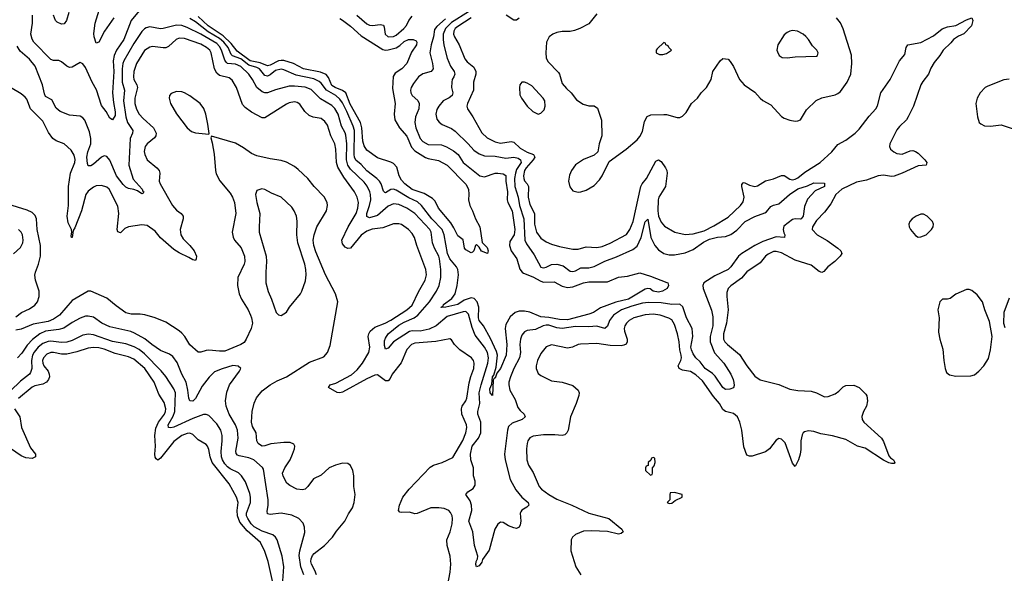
# Model space of a CAD drawing. Header units: inches. Extents: x 1678809 to 1859548, y 384609 to 522868.
# Tile 72 of 256: x 1751338 to 1758693, y 442961 to 447097. Entities that reach past the tile are written whole.
import ezdxf

# ---------------------------------------------------------------- set-up
doc = ezdxf.new("R2010")
doc.units = ezdxf.units.IN
doc.header["$MEASUREMENT"] = 0
doc.layers.add('B7454', color=7, linetype='Continuous')

msp = doc.modelspace()

# ---------------------------------------------------------------- linework, layer by layer
at = {"layer": 'B7454', "color": 5}
for points, elevation in [([(1754690, 447154.6), (1754564.6, 447075.4), (1754519.1, 447030), (1754501.4, 446990), (1754501.3, 446950), (1754507.5, 446907.5), (1754530.7, 446810), (1754555.3, 446750), (1754582.7, 446710), (1754587.6, 446690), (1754581.8, 446670), (1754569.2, 446650), (1754564.9, 446630), (1754564.7, 446590), (1754573.4, 446550), (1754568.4, 446530), (1754546.9, 446513.1), (1754501.5, 446490), (1754468.1, 446451.9), (1754453.8, 446426.2), (1754446.7, 446390), (1754453.3, 446353.3), (1754470.9, 446330.9), (1754494.4, 446314.4), (1754563.2, 446283.2), (1754590, 446264.9), (1754688.6, 446170), (1754730, 446122.7), (1754770, 446095.5), (1754810, 446079.8), (1754890, 446077.3), (1754970, 446063.2), (1755030, 446071.1), (1755061.6, 446061.6), (1755079.7, 446050), (1755083, 446030), (1755050, 445976.9), (1755040.8, 445950), (1755033.7, 445910), (1755036, 445850), (1755061.6, 445770), (1755072.1, 445710), (1755104.5, 445610), (1755111.2, 445450), (1755123.1, 445423.1), (1755180.2, 445340.2), (1755230, 445249.2), (1755250, 445243.2), (1755270, 445247.8), (1755310, 445267), (1755350, 445270.8), (1755397.8, 445257.8), (1755450, 445218.8), (1755470, 445215.4), (1755490, 445221), (1755530, 445242.7), (1755590, 445244.1), (1755630, 445253.9), (1755710, 445291.8), (1755795.5, 445324.5), (1755918.9, 445381.1), (1755950, 445404.5), (1755979.7, 445470), (1756010, 445587.3), (1756030, 445605.5), (1756053.5, 445470), (1756083.5, 445410), (1756110, 445378.4), (1756150, 445351.2), (1756190, 445339.2), (1756230, 445339.6), (1756310, 445355.2), (1756370, 445380.1), (1756446.3, 445433.7), (1756490, 445457.5), (1756550, 445471.6), (1756610, 445476.9), (1756650, 445493.3), (1756694.5, 445525.5), (1756758.2, 445590), (1756830, 445627.5), (1756905.3, 445654.7), (1756917.4, 445662.6), (1756950, 445702), (1756970, 445711.4), (1757010, 445720.6), (1757089, 445790), (1757150, 445832.3), (1757223.9, 445856.1), (1757270, 445878.4), (1757350, 445874.8), (1757350, 445849.8), (1757281.5, 445818.5), (1757223, 445757), (1757199.8, 445700.2), (1757191.3, 445630), (1757175.5, 445610), (1757170, 445606.6), (1757130, 445609.9), (1757110, 445605.4), (1757046, 445554), (1757040.1, 445530), (1757045.6, 445505.6), (1757055, 445490), (1757050.8, 445470), (1756990, 445474.7), (1756890, 445440.1), (1756830, 445409.9), (1756731.5, 445350), (1756707.1, 445330), (1756650.1, 445250), (1756629.4, 445230.6), (1756530, 445183.7), (1756449.6, 445130), (1756441.7, 445110), (1756444.3, 445090), (1756506.7, 444926.7), (1756517, 444877), (1756516, 444810), (1756495.1, 444730), (1756494.9, 444690), (1756528.1, 444608.1), (1756598.6, 444530), (1756650.2, 444450), (1756668.4, 444410), (1756673, 444387), (1756674.8, 444365.2), (1756670, 444346), (1756643.6, 444336.4), (1756610, 444333.2), (1756590, 444349.6), (1756534.3, 444434.3), (1756514, 444454), (1756458.3, 444490), (1756421.5, 444541.5), (1756390, 444571.4), (1756370, 444600.3), (1756355.5, 444630), (1756352, 444650), (1756365.7, 444730), (1756360.8, 444790), (1756318.8, 444870), (1756292.7, 444952.7), (1756270, 444971.5), (1756210, 444969), (1756130, 444982.6), (1756034.9, 444985.1), (1755990, 444978.7), (1755910, 444957.3), (1755834.3, 444930), (1755774.8, 444890), (1755742.8, 444850), (1755730, 444806.6), (1755710, 444789.2), (1755650, 444806.9), (1755590, 444802.2), (1755490, 444803.9), (1755390, 444790.3), (1755350, 444796.1), (1755290, 444813.7), (1755270, 444814.4), (1755248.9, 444810), (1755190, 444783.2), (1755130, 444774.2), (1755110, 444765.1), (1755090, 444739.7), (1755079.1, 444710), (1755075, 444670), (1755077.9, 444610), (1755072.4, 444570), (1755029.5, 444490), (1755003.7, 444430), (1754990.9, 444390), (1754990.9, 444370), (1754998.7, 444330), (1755038.7, 444258.7), (1755059.2, 444199.2), (1755076.2, 444176.2), (1755107, 444150), (1755114, 444130), (1755090.4, 444110), (1755017, 444083), (1754990, 444058.3), (1754981.4, 444030), (1754959.8, 443850), (1754963.6, 443810), (1755002.3, 443662.3), (1755044, 443584), (1755089.3, 443529.3), (1755137.1, 443490), (1755142, 443470), (1755125.7, 443454.3), (1755087.8, 443432.2), (1755080.5, 443419.5), (1755077.4, 443410), (1755082, 443350), (1755077.7, 443322.3), (1755070, 443305.2), (1755050, 443297), (1755030, 443301.6), (1754990, 443315.6), (1754950, 443339.5), (1754930, 443343.7), (1754910, 443329.2), (1754887.2, 443290), (1754845.2, 443134.8), (1754795.8, 443064.2), (1754790, 443043.7), (1754770, 443018), (1754750, 443009.2), (1754746.1, 443026.1), (1754748.3, 443048.3), (1754758.4, 443070), (1754760.5, 443090), (1754734.6, 443170), (1754722.7, 443270), (1754693.1, 443350), (1754715, 443430), (1754713.8, 443470), (1754703.7, 443503.7), (1754669.7, 443550), (1754685.6, 443570), (1754726.6, 443593.4), (1754741.2, 443618.8), (1754739.7, 443650), (1754728.8, 443690), (1754728.6, 443750), (1754707.3, 443810), (1754704.3, 443850), (1754717.3, 443910), (1754766.3, 443970), (1754781.9, 444010), (1754782.7, 444090), (1754760.8, 444150), (1754759.6, 444170), (1754774.5, 444230), (1754771.5, 444310), (1754784.5, 444370), (1754836.1, 444530), (1754841.2, 444570), (1754833, 444610), (1754810, 444651.3), (1754740.3, 444740.3), (1754718.1, 444798.1), (1754690, 444898), (1754670, 444916.1), (1754650, 444914.6), (1754530, 444879.7), (1754450.1, 444809.9), (1754395.9, 444784.1), (1754330, 444769.6), (1754270, 444771.6), (1754250, 444767.5), (1754131.4, 444690), (1754090, 444642), (1754070, 444635.6), (1754063.5, 444663.5), (1754063.2, 444696.8), (1754070, 444718.3), (1754091.3, 444750), (1754170, 444814.3), (1754210, 444837.2), (1754284.1, 444870), (1754311, 444889), (1754399.9, 444990), (1754451.2, 445070), (1754472.2, 445110), (1754484.5, 445170), (1754484.7, 445230), (1754474.9, 445310), (1754469.9, 445330), (1754436.2, 445390), (1754420.7, 445430), (1754411.3, 445510), (1754400.9, 445530), (1754290, 445648.7), (1754230, 445689.4), (1754170, 445716.2), (1754130, 445720.2), (1754090, 445703.9), (1754010, 445634.2), (1753950, 445617.4), (1753930, 445626.6), (1753930.4, 445650), (1753951.1, 445708.9), (1753960.1, 445750), (1753959.7, 445790), (1753953.9, 445810), (1753932.8, 445852.8), (1753910, 445884.2), (1753810, 445980.2), (1753788.4, 446010), (1753779.6, 446050), (1753782.5, 446170), (1753774.9, 446234.9), (1753770, 446251.9), (1753742.3, 446302.3), (1753716.3, 446390), (1753692.5, 446432.5), (1753670, 446456.9), (1753585.7, 446505.7), (1753516, 446576), (1753470, 446592.5), (1753390, 446601.5), (1753350, 446599.9), (1753250, 446573.6), (1753190, 446550.5), (1753170, 446549.9), (1753150, 446557.4), (1753109.9, 446589.9), (1753077.2, 446650), (1753049.5, 446689.5), (1752990, 446746.7), (1752950, 446763.6), (1752890.3, 446770.3), (1752879.3, 446779.3), (1752870, 446794.2), (1752845.4, 446870), (1752830, 446897.2), (1752810, 446918.4), (1752690, 446989.9), (1752590, 447038.5), (1752550, 447052.7), (1752510, 447055.7), (1752410, 447029.9), (1752390, 447029.2), (1752310, 447042.4), (1752283.3, 447036.7), (1752270, 447029.8), (1752250, 447007.9), (1752190, 446920.2), (1752115.2, 446790), (1752107.6, 446770), (1752103.5, 446730), (1752104, 446630), (1752121.6, 446570), (1752114.1, 446490), (1752131.4, 446371.4), (1752144, 446330), (1752182.1, 446270), (1752180.8, 446250), (1752163.6, 446210), (1752154, 446010), (1752186.1, 445906.1), (1752252.4, 445830), (1752256.7, 445816.7), (1752264.9, 445810), (1752259.5, 445800.5), (1752250, 445797), (1752217.7, 445817.7), (1752190, 445828.7), (1752150, 445836.1), (1752130, 445844.8), (1752110, 445865.8), (1752062.1, 445930), (1752010, 446048.2), (1751990, 446075.1), (1751970, 446079.2), (1751950, 446069.8), (1751890, 446018.4), (1751870, 446006.4), (1751850, 446004.5), (1751843.3, 446023.3), (1751839.3, 446070), (1751846.9, 446110), (1751869.3, 446170), (1751869.9, 446210), (1751858.7, 446258.7), (1751825.3, 446345.3), (1751810, 446363.6), (1751790, 446376.3), (1751710, 446384.5), (1751638.9, 446410), (1751610, 446436.9), (1751578.7, 446498.7), (1751530, 446523.1), (1751522.1, 446542.1), (1751508.7, 446610), (1751453.7, 446750), (1751410, 446802.5), (1751341.2, 446861.2), (1751318.4, 446898.4)], 260), ([(1752230, 447164), (1752170.1, 447090), (1752116.1, 446950), (1752062, 446870), (1752043.3, 446830), (1752035.9, 446790), (1752041.6, 446710), (1752032, 446550), (1752037.8, 446477.8), (1752052.2, 446407.8), (1752050, 446381.2), (1752030, 446349.5), (1752010, 446362), (1751984.5, 446410), (1751950, 446455.3), (1751912.1, 446572.1), (1751880.2, 446630), (1751830, 446740.5), (1751810, 446767.6), (1751790, 446776.2), (1751730, 446742), (1751710, 446740.5), (1751690, 446749.6), (1751650, 446781.6), (1751631, 446791), (1751590, 446791.1), (1751570, 446798.3), (1751444.3, 446930), (1751430, 446951.3), (1751420.5, 446990), (1751434, 447070), (1751433.3, 447130)], 240), ([(1751704.1, 447150), (1751687.9, 447090), (1751670, 447065.4), (1751650, 447063.8), (1751617.5, 447077.5), (1751605.3, 447090), (1751590.7, 447130)], 220), ([(1752041.5, 447110), (1751971.6, 447010), (1751930, 446929.7), (1751910, 446920.9), (1751893.8, 446970), (1751892.7, 446992.7), (1751902.5, 447070), (1751931.8, 447168.2)], 220), ([(1754517.6, 447102.4), (1754453.5, 447046.5), (1754436.8, 447023.2), (1754430, 446970), (1754411.4, 446910), (1754400.8, 446850), (1754420.5, 446770), (1754425.5, 446730), (1754412, 446710), (1754350, 446693.6), (1754317.7, 446670), (1754278.9, 446621.1), (1754262.7, 446590), (1754257.7, 446570), (1754259, 446550), (1754270, 446530.4), (1754312.9, 446492.9), (1754321.5, 446470), (1754320.1, 446430), (1754293.9, 446370), (1754288.8, 446330), (1754297.3, 446290), (1754329.7, 446209.7), (1754350, 446186.6), (1754390, 446163.5), (1754490, 446161), (1754527.3, 446147.3), (1754578.3, 446118.3), (1754612.3, 446090), (1754652, 446030), (1754776.4, 445930), (1754810, 445923.5), (1754889.5, 445950), (1754908.8, 445951.2), (1754950, 445945.4), (1754970, 445931.8), (1754968.8, 445890), (1754981.8, 445810), (1754980.1, 445750), (1754985.4, 445730), (1755016, 445670), (1755037.7, 445530), (1755031, 445490), (1755000.5, 445439.5), (1754996.1, 445410), (1755009.4, 445370), (1755052.7, 445310), (1755073.7, 445233.7), (1755090.7, 445210.7), (1755102.6, 445202.6), (1755170, 445175.8), (1755230, 445142.6), (1755250, 445137), (1755330, 445139.4), (1755390, 445106.5), (1755430, 445096.8), (1755470, 445100.6), (1755550, 445130.6), (1755590, 445139.1), (1755730, 445138.9), (1755810, 445172.5), (1755878, 445182), (1755970, 445205.3), (1756050, 445181.7), (1756173.3, 445133.3), (1756178.8, 445130), (1756184, 445110), (1756174.8, 445090), (1756141, 445070), (1756110, 445062.3), (1756070, 445068.9), (1756046.7, 445086.7), (1756030, 445088.4), (1756010, 445083.5), (1755886.3, 445010), (1755792.2, 444987.8), (1755675.6, 444944.4), (1755625.2, 444910), (1755590, 444896.6), (1755430, 444855.9), (1755370, 444857.9), (1755290, 444873), (1755230, 444878), (1755150, 444910.9), (1755110, 444919.9), (1755070, 444919), (1755040.2, 444910), (1755003, 444877), (1754970, 444820.7), (1754965.7, 444790), (1754976.7, 444670), (1754972.6, 444590), (1754930.5, 444490), (1754903.2, 444456.8), (1754890, 444418), (1754882.3, 444417.7), (1754874.9, 444405.1), (1754870, 444289.2), (1754853.2, 444310), (1754850, 444338), (1754865.7, 444374.3), (1754869.9, 444430), (1754879.6, 444440.4), (1754897.9, 444502.1), (1754906.8, 444590), (1754899.1, 444619.1), (1754855.7, 444715.7), (1754801.5, 444810), (1754769.9, 444850), (1754764.3, 444870), (1754768, 444950), (1754756.2, 444990), (1754733.8, 445013.8), (1754710, 445019.6), (1754659, 445001), (1754610, 444969.9), (1754521, 444950), (1754486.7, 444946.7), (1754486, 444950), (1754501.2, 444958.8), (1754504, 444970), (1754565.2, 445014.8), (1754590.9, 445049.1), (1754605.8, 445110), (1754614.7, 445190), (1754610.5, 445230), (1754602, 445250), (1754550.4, 445310), (1754532.9, 445350), (1754508.2, 445490), (1754493.9, 445530), (1754416.5, 445610), (1754339.4, 445710), (1754310, 445735.4), (1754246.1, 445766.1), (1754150, 445824.6), (1754130, 445831.1), (1754110, 445827.9), (1754070, 445802.8), (1754064.9, 445804.9), (1754054.7, 445814.7), (1754038.1, 445870), (1754025.4, 445890), (1754005.9, 445910), (1753930, 445966.8), (1753890, 446015.8), (1753848.7, 446048.7), (1753839.6, 446070), (1753837.6, 446090), (1753838.9, 446270), (1753830, 446301.6), (1753781.7, 446410), (1753750, 446474.6), (1753730, 446502.4), (1753698.5, 446530), (1753630.2, 446570.2), (1753590, 446622.9), (1753575.4, 446635.4), (1753534.3, 446654.3), (1753402.2, 446682.2), (1753310, 446721.7), (1753290, 446726.3), (1753250, 446716.9), (1753210, 446684.2), (1753190, 446676.2), (1753170, 446681.1), (1753129.4, 446730), (1753110, 446739.9), (1753050, 446756), (1752990, 446803.9), (1752927.2, 446827.2), (1752918, 446838), (1752895.6, 446890), (1752862.8, 446930), (1752830, 446956.1), (1752745.1, 447005.1), (1752650, 447080.3), (1752610, 447105.8)], 240), ([(1753730, 447104.6), (1753750, 447093.5), (1753810, 447048.4), (1753890, 446976), (1754050, 446873.6), (1754070, 446869.2), (1754090, 446870.8), (1754150, 446886), (1754176.6, 446903.4), (1754210, 446934.6), (1754242.7, 446950), (1754278, 446950), (1754298.4, 446938.4), (1754304, 446930), (1754301.3, 446910), (1754265.8, 446854.2), (1754229.2, 446770), (1754193.5, 446730), (1754142.2, 446697.8), (1754126.6, 446673.4), (1754123.7, 446583.7), (1754142, 446470), (1754136.3, 446390), (1754141.1, 446350), (1754174.8, 446290), (1754230, 446227), (1754265.6, 446145.6), (1754290, 446116.2), (1754370, 446066.8), (1754390, 446058.8), (1754465.5, 446045.5), (1754530, 446009.2), (1754670, 445868.4), (1754690.3, 445829.7), (1754694, 445790), (1754690.4, 445750), (1754699.5, 445710), (1754720.5, 445670), (1754742, 445610), (1754775.5, 445550), (1754793, 445433), (1754830, 445396), (1754838, 445370), (1754832, 445350), (1754787.2, 445367.2), (1754770, 445398), (1754750, 445418), (1754742, 445410), (1754730.9, 445369.1), (1754719.8, 445360.2), (1754710, 445355.3), (1754670, 445377.2), (1754660.9, 445390), (1754652, 445452), (1754610, 445482.4), (1754581.7, 445541.7), (1754558.1, 445578.1), (1754467.3, 445690), (1754440.4, 445740.4), (1754422.3, 445762.3), (1754358.2, 445798.2), (1754270, 445828.7), (1754214.4, 445870), (1754190, 445899), (1754172.7, 445930), (1754155.7, 445995.7), (1754130, 446023.5), (1754110, 446033.8), (1754010, 446064), (1753930, 446122.2), (1753910, 446155.4), (1753900.6, 446190), (1753894.9, 446290), (1753884.3, 446330), (1753806.5, 446466.5), (1753773.4, 446550), (1753750, 446568.9), (1753693.9, 446590), (1753670, 446606.3), (1753643.9, 446663.9), (1753627, 446687), (1753585.2, 446705.2), (1753458.2, 446730), (1753384.2, 446770), (1753310, 446792), (1753290, 446793.3), (1753270, 446788.5), (1753210, 446758), (1753190, 446752.6), (1753135.3, 446775.3), (1753059.2, 446790), (1752961.7, 446861.7), (1752918.5, 446918.5), (1752856.9, 446976.9), (1752744.7, 447050), (1752670, 447120.3)], 220), ([(1753855.8, 447130), (1753930, 447066), (1753950, 447056.4), (1753973.8, 447053.8), (1754030, 447061.1), (1754055, 447055), (1754061.7, 447041.7), (1754068, 446990), (1754090, 446969.4), (1754130, 446971.8), (1754150, 446982), (1754208.2, 447030), (1754227.1, 447052.9), (1754245.9, 447090), (1754270, 447123.1)], 240), ([(1754710, 447112), (1754610, 447046.7), (1754591, 447030), (1754580.7, 447010), (1754579.2, 446990), (1754585, 446970), (1754620.4, 446910), (1754663.6, 446803.6), (1754681.1, 446781.1), (1754730, 446741.8), (1754746.4, 446710), (1754745.3, 446690), (1754727.8, 446630), (1754728.4, 446570), (1754682.7, 446470), (1754678.4, 446450), (1754682.6, 446430), (1754723, 446370), (1754790.6, 446250.6), (1754830, 446213.1), (1754890, 446184.3), (1754930, 446174.4), (1755010, 446186.8), (1755030, 446182.7), (1755077, 446137), (1755130, 446106.2), (1755175.2, 446090), (1755186.8, 446070), (1755174.3, 446050), (1755120.3, 445990), (1755109.7, 445970), (1755101.7, 445930), (1755103, 445910), (1755110, 445892.6), (1755129.7, 445869.7), (1755137.9, 445850), (1755136.9, 445770), (1755150, 445716.9), (1755182.6, 445650), (1755182.7, 445570), (1755197.9, 445510), (1755230, 445464.8), (1755270, 445438.5), (1755310, 445420.8), (1755370, 445403.7), (1755470, 445382.7), (1755510, 445383), (1755570, 445400.2), (1755650, 445394), (1755690, 445402.3), (1755750, 445427.3), (1755870, 445493.2), (1755896.3, 445530), (1755919.6, 445590), (1755977.6, 445850), (1755987.9, 445870), (1756020.4, 445910), (1756090, 446039.2), (1756110, 446051.2), (1756130, 446037.3), (1756162.1, 445990), (1756172.2, 445970), (1756174, 445950), (1756161.8, 445850), (1756113, 445770), (1756108.4, 445750), (1756105.4, 445670), (1756110.6, 445630), (1756130, 445584), (1756155, 445555), (1756230.8, 445510.8), (1756310, 445492.2), (1756370, 445496.6), (1756450, 445518.8), (1756524, 445556), (1756630, 445620.7), (1756721.6, 445710), (1756742.8, 445737.2), (1756750.5, 445770), (1756733.5, 445850), (1756733.7, 445866.3), (1756742, 445878), (1756750, 445880.3), (1756790, 445859.5), (1756830, 445850.9), (1756850, 445856.3), (1756910, 445891.9), (1756970, 445907.7), (1757030, 445932.4), (1757050, 445933.8), (1757090, 445906.8), (1757110, 445900.8), (1757130, 445904.5), (1757150, 445915.4), (1757202.7, 445957.3), (1757317, 446030), (1757405.8, 446110), (1757450, 446165.6), (1757510, 446197), (1757580.2, 446250), (1757610, 446279.3), (1757683.9, 446376.1), (1757733.5, 446430), (1757745.5, 446454.5), (1757771.5, 446550), (1757840.4, 446650), (1757910, 446790.8), (1757950, 446838), (1757959.5, 446890), (1757971.6, 446908.4), (1758070, 446925.8), (1758164.6, 446975.4), (1758230, 447027.4), (1758270, 447042.6), (1758330, 447054), (1758410, 447096), (1758450.7, 447110.7), (1758458.8, 447090), (1758447.3, 447050), (1758390, 446992.3), (1758350, 446974.5), (1758313.4, 446950), (1758294.9, 446925.1), (1758237.1, 446870), (1758212.4, 446830), (1758170, 446777.6), (1758144.3, 446735.7), (1758126.9, 446690), (1758084.2, 446635.8), (1758070.1, 446609.9), (1758015.2, 446450), (1757975.6, 446370), (1757962.8, 446350), (1757910, 446299.8), (1757890, 446272.9), (1757838.7, 446170), (1757836.6, 446150), (1757843.5, 446130), (1757866.9, 446110), (1757890, 446097.6), (1757930, 446092), (1757990, 446117.3), (1758010, 446118.5), (1758030, 446111.3), (1758050, 446099.1), (1758100.8, 446050), (1758114.9, 446030), (1758110.8, 446010), (1758050, 446005), (1757930.1, 445949.9), (1757870, 445927.9), (1757850, 445926.3), (1757790, 445934.5), (1757750.1, 445929.9), (1757662.7, 445897.3), (1757590, 445882.2), (1757478.9, 445830), (1757434, 445790), (1757398.6, 445721.4), (1757350, 445658), (1757290, 445596), (1757261.6, 445550), (1757259.1, 445530), (1757296.4, 445490), (1757370, 445448.4), (1757450.9, 445390.9), (1757472, 445370), (1757480.4, 445350), (1757467, 445330), (1757426.5, 445290), (1757374.4, 445250), (1757345.1, 445214.9), (1757330, 445207.3), (1757310, 445216.8), (1757250, 445262.4), (1757130, 445299.5), (1757030, 445355.9), (1756990, 445366), (1756970, 445364.4), (1756930, 445346), (1756910.2, 445329.8), (1756870, 445281.7), (1756770, 445213.1), (1756730, 445165), (1756650.2, 445109.8), (1756631, 445089), (1756620, 445060), (1756619.3, 445030), (1756631.6, 444930), (1756617.2, 444830), (1756596.3, 444750), (1756596, 444710), (1756606.7, 444690), (1756624.9, 444670), (1756715.4, 444595.4), (1756769.4, 444510), (1756830, 444434.4), (1756870, 444407.6), (1757010, 444371.9), (1757090, 444336.8), (1757150, 444326.3), (1757250, 444322.9), (1757290, 444310.2), (1757350, 444279.1), (1757378.2, 444281.8), (1757430, 444301.5), (1757458.2, 444321.8), (1757490, 444354.4), (1757510, 444363.7), (1757570, 444366.4), (1757610.3, 444350.3), (1757659.5, 444299.5), (1757666, 444286), (1757670.4, 444250.4), (1757664, 444210), (1757642, 444170), (1757628, 444132), (1757632.4, 444110), (1757644.4, 444090), (1757775.8, 443970), (1757790, 443946), (1757830, 443838), (1757842.5, 443822.5), (1757864.7, 443810), (1757876, 443790), (1757870, 443782), (1757850, 443781.2), (1757830, 443786.6), (1757790, 443805.1), (1757654.8, 443894.8), (1757597, 443910), (1757510, 443959.6), (1757410, 443987.2), (1757322.3, 444002.3), (1757270, 444020.2), (1757230, 444026.6), (1757201.4, 444018.6), (1757189.5, 444010.5), (1757183.6, 443996.4), (1757174, 443950), (1757173.8, 443886.2), (1757168.2, 443851.8), (1757155.3, 443810), (1757130, 443759), (1757110, 443784), (1757055.3, 443935.3), (1757030, 443964.2), (1757010, 443967.3), (1756990, 443956), (1756939.3, 443890), (1756910, 443869.6), (1756810, 443837), (1756790, 443836), (1756770, 443844), (1756747, 443907), (1756733.2, 444030), (1756718, 444090), (1756699.8, 444130), (1756670, 444155.7), (1756610, 444169.8), (1756590, 444185), (1756565.6, 444230), (1756522, 444282), (1756438, 444398), (1756390, 444444.7), (1756350, 444469.9), (1756290, 444479.2), (1756263.5, 444490), (1756256.5, 444510), (1756276.8, 444550), (1756282.1, 444570), (1756280.2, 444590), (1756269.9, 444630), (1756264.5, 444690), (1756251.9, 444750), (1756230, 444820.9), (1756210, 444854.8), (1756187.5, 444867.5), (1756122.9, 444890), (1756070, 444897.1), (1756010, 444892.4), (1755926.7, 444870), (1755890, 444850.6), (1755870.2, 444830), (1755858.5, 444810), (1755854.5, 444790), (1755856.8, 444770), (1755875, 444710), (1755876.6, 444690), (1755867.3, 444672.7), (1755850, 444664.3), (1755830, 444660.5), (1755750, 444662.4), (1755650, 444677.9), (1755527.3, 444672.7), (1755510, 444669.7), (1755466.8, 444650), (1755430, 444643.5), (1755310, 444667.3), (1755270, 444652.6), (1755230, 444602.4), (1755206.5, 444550), (1755197.2, 444510), (1755197.3, 444490), (1755210, 444453.4), (1755230, 444438.4), (1755310, 444398.4), (1755390, 444388.9), (1755470, 444364.2), (1755508.7, 444330), (1755517, 444310), (1755514.3, 444290), (1755494, 444230), (1755451.6, 444130), (1755435.8, 444030), (1755424.9, 444010), (1755410, 443995.1), (1755390.2, 443989.8), (1755335.2, 443995.2), (1755250, 443995.8), (1755174.4, 443985.6), (1755150, 443974.3), (1755133.1, 443950), (1755128.1, 443930), (1755123.9, 443890), (1755125.5, 443810), (1755138.7, 443770), (1755173.7, 443713.7), (1755218, 443610), (1755235.9, 443590), (1755289.7, 443549.7), (1755350, 443515), (1755462, 443470), (1755590, 443410.1), (1755739.3, 443370), (1755836.4, 443290), (1755844.9, 443270), (1755830, 443258.4), (1755810, 443254), (1755730, 443273.5), (1755610, 443278.4), (1755550, 443276), (1755490.3, 443250), (1755468.1, 443230), (1755457.2, 443210), (1755455.8, 443130), (1755491.8, 443010), (1755530.2, 442950)], 280), ([(1755070, 447107.7), (1755050, 447093.5), (1755030, 447094.3), (1754971.6, 447131.6)], 280), ([(1755650, 447140.7), (1755590, 447066.9), (1755522, 447030), (1755483.7, 447016.3), (1755450.9, 447009.1), (1755390, 447007.9), (1755350, 447000.3), (1755320.5, 446990), (1755293.7, 446970), (1755274.3, 446930), (1755267.3, 446850), (1755272, 446812), (1755283.9, 446783.9), (1755362, 446702), (1755370.4, 446690), (1755390, 446621), (1755422, 446582), (1755457.3, 446550), (1755497.5, 446497.5), (1755546.2, 446466.2), (1755590, 446454), (1755630, 446453.4), (1755655.5, 446435.5), (1755685.2, 446345.2), (1755685.5, 446230), (1755667.7, 446170), (1755656.3, 446110), (1755630, 446084.5), (1755550, 446053.3), (1755490, 446011.6), (1755459.5, 445970), (1755445.1, 445934.9), (1755438.9, 445890), (1755447.9, 445847.9), (1755470, 445818), (1755510, 445808.5), (1755530, 445810.4), (1755570, 445824.4), (1755630, 445859.1), (1755670, 445900.7), (1755689.5, 445930), (1755741.8, 446038.2), (1755869.4, 446130), (1755950, 446200.5), (1755970, 446224.9), (1755990, 446262.8), (1756004.4, 446335.6), (1756025.6, 446374.4), (1756053.2, 446386.8), (1756150, 446389.2), (1756170, 446388.1), (1756250, 446366.4), (1756270, 446366.4), (1756290, 446377.1), (1756315.5, 446404.5), (1756357.4, 446470), (1756401.6, 446510), (1756428.3, 446550), (1756469.7, 446590), (1756504, 446650), (1756516.3, 446710), (1756569.7, 446790.3), (1756590, 446807.7), (1756630, 446802), (1756645.8, 446785.8), (1756670, 446747.7), (1756714.4, 446650), (1756750, 446610.2), (1756830, 446556.5), (1756868.5, 446510), (1756890, 446493.7), (1756950, 446461.1), (1757030, 446374.9), (1757050, 446362.3), (1757090, 446346.9), (1757130, 446339.1), (1757150, 446340.8), (1757170, 446348.9), (1757215.8, 446424.2), (1757287.4, 446492.6), (1757330, 446512.4), (1757430, 446535.5), (1757450, 446544.4), (1757470, 446560.9), (1757519.8, 446630), (1757546, 446690), (1757555.5, 446770), (1757552.8, 446832.8), (1757490, 447029.3), (1757470, 447072.3), (1757439.5, 447110)], 320), ([(1754534.6, 442865.4), (1754553.3, 442970), (1754558.4, 443030), (1754552.7, 443090), (1754531.9, 443170), (1754529.8, 443210), (1754552.8, 443270), (1754568.1, 443330), (1754572.1, 443370), (1754568.8, 443390), (1754556.4, 443416.4), (1754544.2, 443430), (1754510, 443444.4), (1754470, 443449.8), (1754408.2, 443450), (1754306.9, 443406.9), (1754290, 443406.6), (1754250, 443416.8), (1754190, 443415.8), (1754178.4, 443418.4), (1754168, 443430), (1754174.5, 443470), (1754201.1, 443530), (1754248.3, 443590), (1754405, 443755), (1754430, 443768.2), (1754494.5, 443790), (1754572.9, 443827.1), (1754647.2, 443952.8), (1754671.1, 444010), (1754677.7, 444050), (1754674.5, 444070), (1754640.2, 444150), (1754638.1, 444190), (1754644.3, 444210), (1754671.1, 444248.9), (1754678.8, 444270), (1754696.3, 444383.7), (1754708, 444432), (1754729.9, 444490), (1754733.6, 444530), (1754727.4, 444550), (1754713.3, 444570), (1754626.4, 444630), (1754586, 444670), (1754564.4, 444704.4), (1754550, 444713.6), (1754446.5, 444693.5), (1754290, 444681.4), (1754264.9, 444670), (1754230, 444632.8), (1754186.6, 444533.4), (1754121.1, 444450), (1754104.6, 444415.4), (1754090, 444399.5), (1754070, 444399.6), (1754010, 444444.4), (1753990, 444441.2), (1753930, 444413.1), (1753750, 444313.7), (1753730, 444308.8), (1753710, 444312.5), (1753643.7, 444350), (1753658, 444370), (1753698.7, 444381.3), (1753815.8, 444444.2), (1753859.4, 444480.6), (1753898.1, 444530), (1753945.2, 444610), (1753953.2, 444650), (1753941.7, 444730), (1753945.5, 444750), (1753956.8, 444770), (1753990, 444799.6), (1754068.6, 444830), (1754110, 444851.2), (1754228.9, 444930), (1754270, 444965.5), (1754316.8, 445063.2), (1754367, 445150), (1754376.2, 445190), (1754371.3, 445231.3), (1754305.4, 445410), (1754287.8, 445470), (1754270, 445499.1), (1754242.7, 445530), (1754190, 445566.8), (1754170, 445572.5), (1754130, 445571.6), (1754050, 445542.5), (1753972, 445532), (1753930, 445516.6), (1753890, 445488), (1753810, 445391), (1753790, 445387.6), (1753770, 445397.8), (1753750, 445422.6), (1753744.1, 445450), (1753791.2, 445550), (1753850.8, 445650), (1753864.5, 445690), (1753868.7, 445730), (1753858, 445770), (1753837.8, 445810), (1753760.5, 445920.5), (1753715.4, 445995.4), (1753705.1, 446030), (1753700.2, 446130), (1753691.2, 446170), (1753662.8, 446230), (1753637.5, 446310), (1753617.4, 446337.4), (1753590, 446358.8), (1753530, 446368.1), (1753501.3, 446381.3), (1753468.7, 446410), (1753430, 446466.6), (1753410, 446478.7), (1753390, 446482.8), (1753350, 446475), (1753330, 446466.2), (1753170, 446364.8), (1753150, 446363.1), (1753070, 446405.6), (1753021.2, 446441.2), (1753003.2, 446463.2), (1752957.5, 446590), (1752925.3, 446645.3), (1752902.5, 446662.5), (1752830, 446680.9), (1752810, 446697.4), (1752793.8, 446730), (1752769.2, 446850), (1752757, 446870), (1752733.7, 446890), (1752690, 446913), (1752570, 446955.4), (1752530, 446958.6), (1752507.1, 446950), (1752450, 446897.8), (1752430, 446887), (1752410, 446885.5), (1752330, 446896.5), (1752310, 446892.5), (1752270, 446866), (1752210.1, 446769.9), (1752189.6, 446710), (1752186.8, 446670), (1752190.1, 446650.1), (1752212.9, 446610), (1752217.6, 446590), (1752197.7, 446510), (1752197.7, 446470), (1752209.3, 446429.3), (1752231.3, 446391.3), (1752259.3, 446359.3), (1752336.8, 446290), (1752357.1, 446250), (1752355.8, 446230), (1752345.2, 446214.8), (1752291.3, 446170), (1752275.9, 446150), (1752268, 446112), (1752271.8, 446090), (1752290, 446049.1), (1752361.5, 445990), (1752378.5, 445970), (1752385.2, 445950), (1752378.5, 445890), (1752387.2, 445870), (1752478.9, 445710), (1752510, 445675.2), (1752543.6, 445650), (1752558.6, 445630), (1752558, 445610), (1752536, 445530), (1752540.7, 445490), (1752558.9, 445458.9), (1752608.2, 445410), (1752640.8, 445370), (1752657.4, 445330), (1752656.4, 445310), (1752650, 445297.2), (1752630, 445302), (1752601.5, 445321.5), (1752530, 445355.1), (1752490, 445380.3), (1752390, 445467.9), (1752350, 445517.2), (1752290, 445558.7), (1752250, 445564.1), (1752150, 445550.7), (1752124, 445536), (1752090, 445504.2), (1752071.4, 445511.4), (1752066.5, 445530), (1752078.7, 445650), (1752070, 445703.7), (1752005.7, 445830), (1751990, 445845.7), (1751950, 445858), (1751910, 445855.4), (1751890, 445846.3), (1751850, 445816.5), (1751832.3, 445790), (1751800.1, 445670), (1751750, 445541.2), (1751737.1, 445522.9), (1751730.3, 445470.3), (1751726, 445470), (1751722.5, 445482.5), (1751728.3, 445510), (1751725.4, 445530), (1751699.5, 445579.5), (1751692.1, 445630), (1751701.9, 445710), (1751701.8, 445850), (1751717.4, 445950), (1751750.4, 446030), (1751752.6, 446052.6), (1751745.2, 446085.2), (1751722, 446122), (1751670, 446168.3), (1751610, 446190.9), (1751584.8, 446210), (1751553.8, 446253.8), (1751510, 446338.9), (1751419.3, 446430), (1751390, 446502.7), (1751378, 446518), (1751350, 446543.7), (1751270, 446591.2)], 280), ([(1758730, 446653.2), (1758690, 446647), (1758570, 446600.7), (1758550, 446589.4), (1758513, 446550), (1758490.4, 446510), (1758480.4, 446470), (1758493.4, 446370), (1758506.8, 446330), (1758518.5, 446318.5), (1758545.2, 446305.2), (1758590, 446300.5), (1758670.4, 446310.4), (1758790, 446270.7)], 320), ([(1753555.4, 442950), (1753543.2, 442983.2), (1753517.2, 443030), (1753512.8, 443050), (1753515.8, 443070), (1753525.5, 443094.5), (1753537.3, 443110), (1753615.4, 443170), (1753674.9, 443230), (1753704.9, 443275.1), (1753767.7, 443350), (1753793.4, 443406.6), (1753823.1, 443450), (1753836.8, 443490), (1753844.8, 443550), (1753834.9, 443610), (1753834.7, 443690), (1753827.2, 443730), (1753810, 443766.6), (1753790, 443780.3), (1753750, 443783.2), (1753697.6, 443770), (1753650, 443749), (1753590, 443693.8), (1753533.4, 443666.6), (1753490.1, 443609.9), (1753470, 443590.9), (1753450, 443583.9), (1753407.3, 443590), (1753356.4, 443616.4), (1753334.2, 443634.2), (1753305.8, 443685.8), (1753302.2, 443710), (1753317.3, 443750), (1753357.5, 443810), (1753375.7, 443850), (1753389.8, 443890), (1753392, 443912), (1753386.6, 443926.6), (1753357.4, 443937.4), (1753310, 443939), (1753212.9, 443927.1), (1753170, 443913.3), (1753150, 443911.7), (1753137.4, 443917.4), (1753119.8, 443930), (1753110, 443949.5), (1753105.6, 444010), (1753077.8, 444057.8), (1753068.7, 444090), (1753075, 444170), (1753088.4, 444231.6), (1753107.3, 444272.7), (1753150, 444324.7), (1753208.2, 444370), (1753260.6, 444399.4), (1753330, 444427.8), (1753502.1, 444537.9), (1753610, 444578), (1753638.2, 444610), (1753656.7, 444663.3), (1753715, 444990), (1753695.9, 445050), (1753622.5, 445190), (1753550, 445363.1), (1753535.7, 445410), (1753531, 445450), (1753537.3, 445490), (1753557, 445550), (1753629.2, 445670), (1753637.9, 445710), (1753635.2, 445730), (1753613.3, 445773.3), (1753538.4, 445850), (1753489.8, 445910), (1753418.4, 445978.4), (1753390, 445999.3), (1753330, 446032.4), (1753290, 446045.8), (1753210, 446056.7), (1753110, 446079.2), (1753070, 446097.7), (1753010, 446140.7), (1752950, 446175.3), (1752770, 446228), (1752765.2, 446214.8), (1752776.7, 446176.7), (1752791.4, 446091.4), (1752800.1, 445970), (1752805.7, 445945.7), (1752833.3, 445893.3), (1752910, 445802), (1752927.5, 445770), (1752941.5, 445730), (1752953.5, 445650), (1752926.3, 445510), (1752931.5, 445471.5), (1752942.6, 445450), (1752991.5, 445391.5), (1753018.4, 445330), (1753019.6, 445290), (1753015.4, 445270), (1752968.2, 445170), (1752963.8, 445110), (1752978, 445050), (1752993.9, 445010), (1753043.9, 444930), (1753062.4, 444890), (1753070.1, 444870), (1753075.8, 444830), (1753068, 444790), (1753029.6, 444710), (1753013.7, 444686.3), (1752990, 444669.9), (1752870, 444621.4), (1752830, 444619.6), (1752751.9, 444628.1), (1752730, 444626.4), (1752690, 444613), (1752670, 444613.6), (1752608.5, 444668.5), (1752571.6, 444730), (1752550, 444755.1), (1752530, 444772.7), (1752430, 444838.3), (1752350, 444869.7), (1752272.6, 444892.6), (1752237.6, 444897.6), (1752170, 444897.8), (1752130, 444908.2), (1752058.4, 444958.4), (1751990, 445015.6), (1751870, 445069.8), (1751850, 445068.4), (1751730, 444998.7), (1751634.6, 444890), (1751590, 444858.7), (1751550, 444842.9), (1751438.5, 444821.5), (1751350, 444784), (1751310, 444778)], 320), ([(1751310, 444877.1), (1751351.1, 444910), (1751410, 444938.1), (1751450, 444964.2), (1751471.4, 444990), (1751484.2, 445030), (1751482.8, 445070), (1751456.8, 445150), (1751452.1, 445187.9), (1751455.3, 445210), (1751478.7, 445270), (1751493.7, 445330), (1751494.1, 445410), (1751468.3, 445528.3), (1751463, 445610), (1751454.3, 445634.3), (1751430, 445657.6), (1751393.3, 445673.3), (1751250, 445718)], 320), ([(1751292.4, 445347.6), (1751344.8, 445395.2), (1751360.3, 445430), (1751363.2, 445450), (1751358.5, 445490), (1751348.6, 445510), (1751329.2, 445529.2)], 340), ([(1758730, 445016), (1758690.7, 444910.7), (1758687.7, 444830), (1758697.3, 444797.3)], 320), ([(1753459.6, 442950), (1753438.1, 443010), (1753425.9, 443094.1), (1753429.8, 443130), (1753466.7, 443266.7), (1753466.3, 443306.3), (1753456.4, 443336.4), (1753423.7, 443370), (1753370, 443396.4), (1753290, 443411), (1753210, 443399.8), (1753190, 443405.1), (1753186.4, 443426.4), (1753193, 443467), (1753193.2, 443510), (1753158.4, 443738.4), (1753151.3, 443751.3), (1753087.9, 443807.9), (1753050, 443823.4), (1752978.1, 443838.1), (1752964.8, 443844.8), (1752956.1, 443856.1), (1752952.5, 443872.5), (1752969.9, 443970), (1752965.8, 444030), (1752949.2, 444070), (1752901.8, 444150), (1752880.3, 444210), (1752875.1, 444250), (1752885.8, 444314.2), (1752904.8, 444370), (1752980.7, 444470), (1752989.3, 444490), (1752969.6, 444509.6), (1752930, 444512.8), (1752850, 444489.8), (1752793.9, 444466.1), (1752752.8, 444427.2), (1752699.8, 444360.2), (1752650, 444267.6), (1752630, 444246.9), (1752610, 444249.7), (1752600.3, 444270), (1752594.6, 444330), (1752581.3, 444390), (1752549.9, 444449.9), (1752515, 444535), (1752482, 444582), (1752457.4, 444597.4), (1752390, 444626.2), (1752324.5, 444670), (1752273.5, 444713.5), (1752196.1, 444756.1), (1752167.5, 444767.5), (1752010, 444802.4), (1751952.4, 444830), (1751890, 444874.2), (1751850, 444882.7), (1751830, 444880.9), (1751790, 444866.3), (1751730, 444834.1), (1751666.9, 444793.1), (1751630, 444782.6), (1751530, 444769.5), (1751488.9, 444751.1), (1751432.8, 444707.2), (1751393.8, 444666.2), (1751353.2, 444606.8), (1751320.8, 444570)], 340), ([(1753299.9, 442870), (1753311.7, 443010), (1753297.4, 443090), (1753262.2, 443210), (1753249.9, 443229.9), (1753229, 443249), (1753150, 443275.8), (1753090, 443307.6), (1753067.5, 443330), (1753040.9, 443370), (1753033.3, 443390), (1753032.5, 443410), (1753061.4, 443490), (1753062.7, 443530), (1753056.5, 443556.5), (1753023.5, 443643.5), (1752994.6, 443690), (1752971.3, 443711.3), (1752910, 443741), (1752890, 443756.9), (1752870, 443779.2), (1752852.1, 443810), (1752846.1, 443830), (1752843.5, 443870), (1752851, 443951), (1752849.9, 443990), (1752839.6, 444030), (1752810, 444078.9), (1752750, 444139.2), (1752730, 444148.6), (1752710, 444147.9), (1752630, 444117.2), (1752490, 444053.7), (1752467.4, 444047.4), (1752449.8, 444049.8), (1752446.9, 444070), (1752484.9, 444135.1), (1752497.4, 444170), (1752500.6, 444310), (1752490, 444339.8), (1752430.3, 444430.3), (1752394.8, 444474.8), (1752270, 444599.7), (1752230, 444632.4), (1752193.2, 444653.2), (1752130, 444675.8), (1752030, 444693.5), (1751890, 444743.7), (1751852.9, 444747.1), (1751810, 444739.6), (1751730, 444700.2), (1751690, 444688), (1751650, 444684.5), (1751570, 444694.8), (1751550, 444693.5), (1751510, 444677), (1751476.9, 444650), (1751446.3, 444613.7), (1751434.1, 444590), (1751426.4, 444550), (1751428.9, 444490), (1751419.4, 444460.6), (1751411.8, 444450), (1751343.3, 444396.7), (1751270, 444324.4)], 360), ([(1753258.2, 442758.2), (1753195, 443050), (1753170, 443124.7), (1753137.2, 443190), (1753037.4, 443277.4), (1752982.4, 443342.4), (1752964.3, 443390), (1752963.5, 443430), (1752970.4, 443490), (1752956.9, 443530), (1752901.7, 443630), (1752775.8, 443790), (1752759.6, 443830), (1752750, 443885.2), (1752739.7, 443910), (1752730, 443922.4), (1752670, 443957.3), (1752630, 443997.3), (1752610, 444008.7), (1752590, 444006.5), (1752548.2, 443990), (1752490, 443945), (1752390, 443820.8), (1752370, 443805.3), (1752356.3, 443816.3), (1752348.8, 443828.8), (1752347.1, 443850), (1752353.5, 443910), (1752348.2, 443990), (1752353.9, 444046.1), (1752374.9, 444090), (1752419.2, 444150), (1752427.7, 444170), (1752429.9, 444190), (1752417.9, 444237.9), (1752378.2, 444298.2), (1752342.5, 444390), (1752271.7, 444490), (1752190, 444559.6), (1752150, 444578.5), (1752050, 444602.6), (1751970, 444635.5), (1751930, 444645.5), (1751890, 444649), (1751850, 444643.9), (1751763.8, 444616.2), (1751690, 444599.1), (1751650, 444598.4), (1751589.6, 444610.4), (1751570, 444609.9), (1751541.4, 444598.6), (1751515.9, 444570), (1751509.2, 444550), (1751510.1, 444530), (1751519, 444510), (1751550.1, 444470), (1751558.5, 444450), (1751560.1, 444430), (1751554, 444410), (1751537.8, 444390), (1751510, 444373.9), (1751450, 444362.2), (1751430, 444351.1), (1751330, 444266.3)], 380), ([(1751297.9, 444190), (1751338.4, 444130), (1751352, 444050), (1751418.5, 443898.5), (1751455.5, 443850), (1751456.5, 443830), (1751430, 443819.3), (1751383, 443823), (1751350, 443838.8), (1751270, 443894)], 380)]:
    msp.add_lwpolyline(points, dxfattribs=dict(at, elevation=elevation))
for points, elevation in [([(1757110, 447015.1), (1757090, 447012.3), (1757070, 447001.2), (1757050, 446984), (1757000.7, 446910), (1756994.8, 446870), (1756998, 446858), (1757011.3, 446830), (1757034.4, 446814.4), (1757070, 446810.8), (1757130, 446820.7), (1757290, 446824.7), (1757298, 446830), (1757302, 446850), (1757294, 446870), (1757260.5, 446900.5), (1757230, 446949.2), (1757210, 446972), (1757190, 446989.4), (1757148, 447010)], 340), ([(1756150, 446926), (1756099.6, 446880.4), (1756092, 446870), (1756092, 446850), (1756116.9, 446836.9), (1756143.1, 446836.9), (1756170, 446844.7), (1756206, 446870), (1756186, 446890), (1756182, 446902), (1756166, 446910), (1756162, 446922)], 340), ([(1752510, 446560.7), (1752470, 446546.6), (1752457.3, 446530), (1752454, 446510), (1752464.6, 446470), (1752510, 446394.7), (1752588, 446288), (1752622.2, 446262.2), (1752650, 446252.4), (1752750, 446242), (1752753.2, 446246.8), (1752743.1, 446316.9), (1752728.6, 446390), (1752713.5, 446433.5), (1752686, 446470), (1752610, 446528.5), (1752570, 446550.6), (1752550, 446557.3)], 320), ([(1755110, 446629.4), (1755090, 446629), (1755074.8, 446610), (1755070.5, 446589.5), (1755075.2, 446535.2), (1755087.3, 446510), (1755128.2, 446450), (1755170, 446410.5), (1755210, 446391), (1755230, 446398), (1755256, 446424), (1755264, 446450), (1755261.2, 446490), (1755249.5, 446509.5), (1755163.3, 446603.3), (1755130, 446622.9)], 320), ([(1753147.1, 445832.9), (1753110, 445822), (1753099.3, 445790), (1753110, 445731.3), (1753132.2, 445650), (1753125.7, 445550), (1753127.6, 445510), (1753178.9, 445330), (1753181.7, 445290), (1753175.6, 445210), (1753177.1, 445130), (1753193.7, 445066.3), (1753219.5, 445010), (1753254.8, 444910), (1753270, 444891), (1753290, 444886.8), (1753330, 444911.3), (1753352.7, 444950), (1753435.1, 445050), (1753446.6, 445070), (1753474, 445146), (1753478.3, 445190), (1753476, 445230), (1753467.4, 445270), (1753414.4, 445430), (1753408.4, 445490), (1753411.2, 445591.2), (1753404.5, 445630), (1753389.4, 445670), (1753370, 445697.2), (1753291.7, 445771.7), (1753220.1, 445800.1), (1753170, 445829.2)], 340), ([(1758070, 445645.1), (1758034.8, 445630), (1758005.5, 445610), (1757988.7, 445590), (1757981.3, 445570), (1757982.4, 445550), (1757993, 445530), (1758030, 445484.9), (1758050, 445473.4), (1758070, 445474), (1758090, 445481), (1758109.3, 445490.7), (1758149.3, 445530.7), (1758162, 445550), (1758164, 445570), (1758157.2, 445590), (1758117.2, 445630), (1758090, 445644.5)], 320), ([(1758430, 445082), (1758410, 445082), (1758330, 445045.2), (1758290, 445014), (1758270, 445009), (1758231.3, 445008.7), (1758211.1, 444988.9), (1758198, 444930), (1758206, 444870), (1758201.4, 444761.4), (1758211, 444710), (1758234.4, 444634.4), (1758240.7, 444550), (1758250.7, 444490.7), (1758261.4, 444461.4), (1758283, 444443), (1758330, 444433.4), (1758443.2, 444436.8), (1758470, 444444.9), (1758504, 444470), (1758541.2, 444510), (1758574.7, 444565.3), (1758589.6, 444630), (1758603.7, 444730), (1758582.9, 444842.9), (1758547, 444930), (1758529.6, 444989.6), (1758490, 445041.2), (1758450, 445074)], 320), ([(1756070, 443826), (1756058, 443822), (1756052.7, 443807.3), (1756034, 443790), (1756032.7, 443767.3), (1756018, 443762), (1756014, 443750), (1756014, 443730), (1756050, 443694), (1756062, 443698), (1756066, 443710), (1756066, 443750), (1756076.4, 443763.6), (1756086, 443790), (1756082, 443822)], 320), ([(1756230, 443566), (1756198, 443562), (1756194, 443550), (1756194, 443510), (1756174, 443490), (1756190, 443482), (1756210, 443484.7), (1756234, 443506), (1756286, 443530), (1756286, 443550)], 320)]:
    msp.add_lwpolyline(points, close=True, dxfattribs=dict(at, elevation=elevation))

doc.saveas('drawing.dxf')
